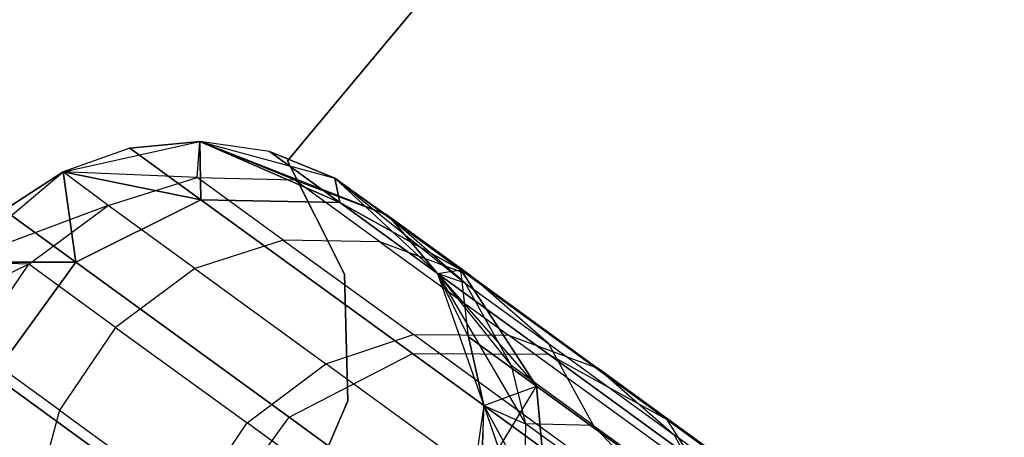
# Model space of a CAD drawing. Extents: x 0.3 to 7.1, y -3.38 to 3.38.
# Tile 115 of 256: x 0.97 to 1.3, y 1.94 to 2.08. Entities that reach past the tile are written whole.
import ezdxf

# ---------------------------------------------------------------- set-up
doc = ezdxf.new("R2010")
doc.units = 0
doc.header["$LTSCALE"] = 2.54
doc.layers.get('0').update_dxf_attribs({"linetype": 'CONTINUOUS'})

# ---------------------------------------------------------------- blocks, each defined once
blk = doc.blocks.new('SINGLES_B_BB_STL')
at = {"color": 0}
for p, q in [((1.21993, 2.22632, 1.7), (1.05896, 2.03307, 1.7)), ((1.05896, 2.03307, 1.9), (1.21993, 2.22632, 1.9)), ((1.05896, 2.03307, 1.9), (1.21993, 2.22632, 1.9)), ((1.21993, 2.22632, 1.7), (1.05896, 2.03307, 1.7)), ((0.98222, 2.02933, 1.7), (1.02896, 2.03966, 1.7)), ((0.98222, 2.02933, 39.09119), (1.02896, 2.03966, 39.09119)), ((0.98222, 2.02933, 1.7), (1.02896, 2.03966, 1.7)), ((0.98222, 2.02933, 11.29242), (1.02896, 2.03966, 1.7)), ((0.98222, 2.02933, 11.29242), (1.02896, 2.03966, 1.7)), ((0.98222, 2.02933, 39.09119), (1.02896, 2.03966, 39.09119)), ((1.02896, 2.03966, 16.96885), (1.00496, 2.03734, 16.96885)), ((1.00496, 2.03734, 16.96885), (1.02896, 2.03966, 39.09119)), ((1.00496, 2.03734, 16.96885), (1.02896, 2.03966, 39.09119)), ((1.02896, 2.03966, 16.96885), (1.00496, 2.03734, 16.96885)), ((1.02896, 2.03966, 11.29242), (1.00496, 2.03734, 11.29242)), ((1.00496, 2.03734, 11.29242), (1.02896, 2.03966, 1.7)), ((1.00496, 2.03734, 11.29242), (1.02896, 2.03966, 1.7)), ((1.02896, 2.03966, 11.29242), (1.00496, 2.03734, 11.29242)), ((1.02803, 2.02733, 39.42144), (1.02896, 2.03966, 39.09119)), ((1.02803, 2.02733, 39.42144), (1.02896, 2.03966, 39.09119)), ((1.02896, 2.03966, 1.7), (1.07514, 2.02709, 1.7)), ((1.05281, 2.03618, 16.96885), (1.02896, 2.03966, 39.09119)), ((1.02896, 2.03966, 39.09119), (1.07514, 2.02709, 39.09119)), ((1.05281, 2.03618, 16.96885), (1.02896, 2.03966, 16.96885)), ((1.02896, 2.03966, 16.96885), (1.02896, 2.03966, 39.09119)), ((1.05281, 2.03618, 16.96885), (1.02896, 2.03966, 39.09119)), ((1.02896, 2.03966, 16.96885), (1.02896, 2.03966, 39.09119)), ((1.02896, 2.03966, 16.96885), (1.02925, 2.01969, 16.54461)), ((1.02896, 2.03966, 16.96885), (1.02925, 2.01969, 16.54461)), ((1.02896, 2.03966, 16.96885), (1.07678, 2.01876, 16.55016)), ((1.05281, 2.03618, 16.96885), (1.02896, 2.03966, 16.96885)), ((1.02896, 2.03966, 16.96885), (1.07678, 2.01876, 16.55016)), ((1.02925, 2.01969, 11.71666), (1.02896, 2.03966, 11.29242)), ((1.02925, 2.01969, 11.71666), (1.02896, 2.03966, 11.29242)), ((1.07678, 2.01876, 11.71111), (1.02896, 2.03966, 11.29242)), ((1.07678, 2.01876, 11.71111), (1.02896, 2.03966, 11.29242)), ((1.05281, 2.03618, 11.29242), (1.02896, 2.03966, 11.29242)), ((1.02896, 2.03966, 11.29242), (1.02896, 2.03966, 1.7)), ((1.02896, 2.03966, 11.29242), (1.02896, 2.03966, 1.7)), ((1.02896, 2.03966, 11.29242), (1.07514, 2.02709, 1.7)), ((1.02896, 2.03966, 1.7), (1.07514, 2.02709, 1.7)), ((1.02896, 2.03966, 11.29242), (1.07514, 2.02709, 1.7)), ((1.05281, 2.03618, 11.29242), (1.02896, 2.03966, 11.29242)), ((1.06134, 2.02656, 39.41823), (1.02896, 2.03966, 39.09119)), ((1.06134, 2.02656, 39.41823), (1.02896, 2.03966, 39.09119)), ((1.09265, 2.01471, 39.41445), (1.02896, 2.03966, 39.09119)), ((1.02896, 2.03966, 39.09119), (1.07514, 2.02709, 39.09119)), ((1.09265, 2.01471, 39.41445), (1.02896, 2.03966, 39.09119)), ((1.00496, 2.03734, 16.96885), (0.98222, 2.02933, 39.09119)), ((1.00496, 2.03734, 16.96885), (0.98222, 2.02933, 16.96885)), ((1.00496, 2.03734, 16.96885), (0.98222, 2.02933, 39.09119)), ((1.00496, 2.03734, 16.96885), (0.98222, 2.02933, 16.96885)), ((1.00496, 2.03734, 11.29242), (0.98222, 2.02933, 11.29242)), ((1.00496, 2.03734, 11.29242), (0.98222, 2.02933, 11.29242)), ((1.00496, 2.03734, 16.96885), (1.02925, 2.01969, 16.54461)), ((1.00496, 2.03734, 16.96885), (1.02925, 2.01969, 16.54461)), ((1.02925, 2.01969, 11.71666), (1.00496, 2.03734, 11.29242)), ((1.02925, 2.01969, 11.71666), (1.00496, 2.03734, 11.29242)), ((1.07514, 2.02709, 16.96885), (1.05281, 2.03618, 16.96885)), ((1.05281, 2.03618, 16.96885), (1.07514, 2.02709, 39.09119)), ((1.05281, 2.03618, 16.96885), (1.07514, 2.02709, 39.09119)), ((1.05281, 2.03618, 16.96885), (1.07678, 2.01876, 16.55016)), ((1.05281, 2.03618, 16.96885), (1.07678, 2.01876, 16.55016)), ((1.07514, 2.02709, 16.96885), (1.05281, 2.03618, 16.96885)), ((1.07678, 2.01876, 11.71111), (1.05281, 2.03618, 11.29242)), ((1.07678, 2.01876, 11.71111), (1.05281, 2.03618, 11.29242)), ((1.07514, 2.02709, 11.29242), (1.05281, 2.03618, 11.29242)), ((1.05281, 2.03618, 11.29242), (1.07514, 2.02709, 1.7)), ((1.05281, 2.03618, 11.29242), (1.07514, 2.02709, 1.7)), ((1.07514, 2.02709, 11.29242), (1.05281, 2.03618, 11.29242)), ((1.05896, 2.03307, 1.7), (1.05896, 2.03307, 1.9)), ((1.05896, 2.03307, 1.9), (1.07841, 1.99431, 1.9)), ((1.07841, 1.99431, 1.7), (1.05896, 2.03307, 1.7)), ((1.05896, 2.03307, 1.7), (1.05896, 2.03307, 1.9)), ((1.07841, 1.99431, 1.7), (1.05896, 2.03307, 1.7)), ((1.05896, 2.03307, 1.9), (1.07841, 1.99431, 1.9)), ((0.94564, 1.99847, 1.7), (0.98222, 2.02933, 1.7)), ((0.94564, 1.99847, 39.09119), (0.98222, 2.02933, 39.09119)), ((0.94564, 1.99847, 11.29242), (0.98222, 2.02933, 1.7)), ((0.94564, 1.99847, 1.7), (0.98222, 2.02933, 1.7)), ((0.94564, 1.99847, 11.29242), (0.98222, 2.02933, 1.7)), ((0.94564, 1.99847, 39.09119), (0.98222, 2.02933, 39.09119)), ((0.98222, 2.02933, 16.96885), (0.96206, 2.01612, 16.96885)), ((0.96206, 2.01612, 16.96885), (0.98222, 2.02933, 39.09119)), ((0.96206, 2.01612, 16.96885), (0.98222, 2.02933, 39.09119)), ((0.98222, 2.02933, 16.96885), (0.96206, 2.01612, 16.96885)), ((0.98222, 2.02933, 11.29242), (0.96206, 2.01612, 11.29242)), ((0.96206, 2.01612, 11.29242), (0.98222, 2.02933, 1.7)), ((0.96206, 2.01612, 11.29242), (0.98222, 2.02933, 1.7)), ((0.98222, 2.02933, 11.29242), (0.96206, 2.01612, 11.29242)), ((0.98222, 2.02933, 16.96885), (0.98222, 2.02933, 39.09119)), ((0.98222, 2.02933, 16.96885), (0.98222, 2.02933, 39.09119)), ((0.98222, 2.02933, 16.96885), (0.98653, 1.99835, 16.54148)), ((0.98222, 2.02933, 16.96885), (0.98653, 1.99835, 16.54148)), ((0.98222, 2.02933, 16.96885), (1.02925, 2.01969, 16.54461)), ((0.98222, 2.02933, 16.96885), (1.02925, 2.01969, 16.54461)), ((0.98653, 1.99835, 11.71979), (0.98222, 2.02933, 11.29242)), ((0.98653, 1.99835, 11.71979), (0.98222, 2.02933, 11.29242)), ((1.02925, 2.01969, 11.71666), (0.98222, 2.02933, 11.29242)), ((1.02925, 2.01969, 11.71666), (0.98222, 2.02933, 11.29242)), ((0.98222, 2.02933, 1.7), (0.98222, 2.02933, 11.29242)), ((0.98222, 2.02933, 1.7), (0.98222, 2.02933, 11.29242)), ((0.99761, 2.01773, 39.42366), (0.98222, 2.02933, 39.09119)), ((0.99761, 2.01773, 39.42366), (0.98222, 2.02933, 39.09119)), ((1.02803, 2.02733, 39.42144), (0.98222, 2.02933, 39.09119)), ((1.02803, 2.02733, 39.42144), (0.98222, 2.02933, 39.09119)), ((0.99761, 2.01773, 39.42366), (1.02803, 2.02733, 39.42144)), ((0.99761, 2.01773, 39.42366), (1.02803, 2.02733, 39.42144)), ((1.02803, 2.02733, 39.42144), (1.06134, 2.02656, 39.41823)), ((1.05749, 2.00593, 39.65088), (1.02803, 2.02733, 39.42144)), ((1.02803, 2.02733, 39.42144), (1.06134, 2.02656, 39.41823)), ((1.05749, 2.00593, 39.65088), (1.02803, 2.02733, 39.42144)), ((1.06134, 2.02656, 39.41823), (1.09265, 2.01471, 39.41445)), ((1.09051, 2.00537, 39.64544), (1.06134, 2.02656, 39.41823)), ((1.06134, 2.02656, 39.41823), (1.09265, 2.01471, 39.41445)), ((1.09051, 2.00537, 39.64544), (1.06134, 2.02656, 39.41823)), ((1.07514, 2.02709, 1.7), (1.11019, 1.99449, 1.7)), ((1.09464, 2.01292, 16.96885), (1.07514, 2.02709, 39.09119)), ((1.07514, 2.02709, 39.09119), (1.11019, 1.99449, 39.09119)), ((1.09464, 2.01292, 16.96885), (1.07514, 2.02709, 39.09119)), ((1.07514, 2.02709, 16.96885), (1.11823, 1.99578, 16.55685)), ((1.07514, 2.02709, 16.96885), (1.07514, 2.02709, 39.09119)), ((1.07514, 2.02709, 16.96885), (1.07514, 2.02709, 39.09119)), ((1.07514, 2.02709, 16.96885), (1.07678, 2.01876, 16.55016)), ((1.07514, 2.02709, 16.96885), (1.07678, 2.01876, 16.55016)), ((1.07514, 2.02709, 16.96885), (1.11823, 1.99578, 16.55685)), ((1.07678, 2.01876, 11.71111), (1.07514, 2.02709, 11.29242)), ((1.07678, 2.01876, 11.71111), (1.07514, 2.02709, 11.29242)), ((1.11823, 1.99578, 11.70442), (1.07514, 2.02709, 11.29242)), ((1.07514, 2.02709, 11.29242), (1.11019, 1.99449, 1.7)), ((1.11823, 1.99578, 11.70442), (1.07514, 2.02709, 11.29242)), ((1.07514, 2.02709, 1.7), (1.11019, 1.99449, 1.7)), ((1.07514, 2.02709, 1.7), (1.07514, 2.02709, 11.29242)), ((1.07514, 2.02709, 11.29242), (1.11019, 1.99449, 1.7)), ((1.07514, 2.02709, 1.7), (1.07514, 2.02709, 11.29242)), ((1.07514, 2.02709, 39.09119), (1.11019, 1.99449, 39.09119)), ((1.07514, 2.02709, 39.09119), (1.1197, 1.99122, 39.41028)), ((1.07514, 2.02709, 39.09119), (1.1197, 1.99122, 39.41028)), ((1.07514, 2.02709, 39.09119), (1.09265, 2.01471, 39.41445)), ((1.07514, 2.02709, 39.09119), (1.09265, 2.01471, 39.41445)), ((0.99761, 2.01773, 39.42366), (0.94564, 1.99847, 39.09119)), ((0.99761, 2.01773, 39.42366), (0.94564, 1.99847, 39.09119)), ((0.97039, 1.99767, 39.42486), (0.99761, 2.01773, 39.42366)), ((0.97039, 1.99767, 39.42486), (0.99761, 2.01773, 39.42366)), ((1.02925, 2.01969, 16.54461), (0.98653, 1.99835, 16.54148)), ((1.02925, 2.01969, 16.54461), (0.98653, 1.99835, 16.54148)), ((0.98653, 1.99835, 11.71979), (1.02925, 2.01969, 11.71666)), ((0.98653, 1.99835, 11.71979), (1.02925, 2.01969, 11.71666)), ((1.02726, 1.99619, 39.65464), (0.99761, 2.01773, 39.42366)), ((1.02726, 1.99619, 39.65464), (0.99761, 2.01773, 39.42366)), ((1.07678, 2.01876, 16.55016), (1.02925, 2.01969, 16.54461)), ((1.02925, 2.01969, 16.54461), (1.10163, 1.9671, 16.12883)), ((1.02925, 2.01969, 16.54461), (1.10163, 1.9671, 16.12883)), ((1.07678, 2.01876, 16.55016), (1.02925, 2.01969, 16.54461)), ((1.02925, 2.01969, 11.71666), (1.07678, 2.01876, 11.71111)), ((1.10163, 1.9671, 12.13244), (1.02925, 2.01969, 11.71666)), ((1.10163, 1.9671, 12.13244), (1.02925, 2.01969, 11.71666)), ((1.02925, 2.01969, 11.71666), (1.07678, 2.01876, 11.71111)), ((1.11823, 1.99578, 16.55685), (1.07678, 2.01876, 16.55016)), ((1.07678, 2.01876, 16.55016), (1.14822, 1.96686, 16.13981)), ((1.07678, 2.01876, 16.55016), (1.14822, 1.96686, 16.13981)), ((1.11823, 1.99578, 16.55685), (1.07678, 2.01876, 16.55016)), ((1.07678, 2.01876, 11.71111), (1.11823, 1.99578, 11.70442)), ((1.14822, 1.96686, 12.12146), (1.07678, 2.01876, 11.71111)), ((1.14822, 1.96686, 12.12146), (1.07678, 2.01876, 11.71111)), ((1.07678, 2.01876, 11.71111), (1.11823, 1.99578, 11.70442)), ((0.96206, 2.01612, 16.96885), (0.98653, 1.99835, 16.54148)), ((0.96206, 2.01612, 16.96885), (0.98653, 1.99835, 16.54148)), ((0.98653, 1.99835, 11.71979), (0.96206, 2.01612, 11.29242)), ((0.98653, 1.99835, 11.71979), (0.96206, 2.01612, 11.29242)), ((1.12148, 1.99376, 39.63904), (1.09265, 2.01471, 39.41445)), ((1.1197, 1.99122, 39.41028), (1.09265, 2.01471, 39.41445)), ((1.12148, 1.99376, 39.63904), (1.09265, 2.01471, 39.41445)), ((1.1197, 1.99122, 39.41028), (1.09265, 2.01471, 39.41445)), ((1.11019, 1.99449, 16.96885), (1.09464, 2.01292, 16.96885)), ((1.09464, 2.01292, 16.96885), (1.11019, 1.99449, 39.09119)), ((1.09464, 2.01292, 16.96885), (1.11019, 1.99449, 39.09119)), ((1.09464, 2.01292, 16.96885), (1.11823, 1.99578, 16.55685)), ((1.09464, 2.01292, 16.96885), (1.11823, 1.99578, 16.55685)), ((1.11019, 1.99449, 16.96885), (1.09464, 2.01292, 16.96885)), ((1.11823, 1.99578, 11.70442), (1.09464, 2.01292, 11.29242)), ((1.09464, 2.01292, 11.29242), (1.11019, 1.99449, 1.7)), ((1.11019, 1.99449, 11.29242), (1.09464, 2.01292, 11.29242)), ((1.11823, 1.99578, 11.70442), (1.09464, 2.01292, 11.29242)), ((1.09464, 2.01292, 11.29242), (1.11019, 1.99449, 1.7)), ((1.11019, 1.99449, 11.29242), (1.09464, 2.01292, 11.29242)), ((1.05749, 2.00593, 39.65088), (1.02726, 1.99619, 39.65464)), ((1.05749, 2.00593, 39.65088), (1.02726, 1.99619, 39.65464)), ((1.09051, 2.00537, 39.64544), (1.05749, 2.00593, 39.65088)), ((1.05749, 2.00593, 39.65088), (1.10197, 1.97361, 39.87658)), ((1.05749, 2.00593, 39.65088), (1.10197, 1.97361, 39.87658)), ((1.09051, 2.00537, 39.64544), (1.05749, 2.00593, 39.65088)), ((1.12148, 1.99376, 39.63904), (1.09051, 2.00537, 39.64544)), ((1.09051, 2.00537, 39.64544), (1.13456, 1.97336, 39.86895)), ((1.09051, 2.00537, 39.64544), (1.13456, 1.97336, 39.86895)), ((1.12148, 1.99376, 39.63904), (1.09051, 2.00537, 39.64544)), ((0.97039, 1.99767, 39.42486), (0.93538, 1.9808, 39.09119)), ((0.97039, 1.99767, 39.42486), (0.93538, 1.9808, 39.09119)), ((0.94564, 1.99847, 16.96885), (0.98653, 1.99835, 16.54148)), ((0.94564, 1.99847, 16.96885), (0.98653, 1.99835, 16.54148)), ((0.98653, 1.99835, 11.71979), (0.94564, 1.99847, 11.29242)), ((0.98653, 1.99835, 11.71979), (0.94564, 1.99847, 11.29242)), ((0.97039, 1.99767, 39.42486), (0.94564, 1.99847, 39.09119)), ((0.97039, 1.99767, 39.42486), (0.94564, 1.99847, 39.09119)), ((0.95117, 1.96934, 39.42473), (0.97039, 1.99767, 39.42486)), ((0.95117, 1.96934, 39.42473), (0.97039, 1.99767, 39.42486)), ((0.98653, 1.99835, 16.54148), (0.95839, 1.95962, 16.54148)), ((0.98653, 1.99835, 16.54148), (0.95839, 1.95962, 16.54148)), ((0.95839, 1.95962, 11.71979), (0.98653, 1.99835, 11.71979)), ((0.95839, 1.95962, 11.71979), (0.98653, 1.99835, 11.71979)), ((1.00014, 1.97605, 39.65667), (0.97039, 1.99767, 39.42486)), ((1.00014, 1.97605, 39.65667), (0.97039, 1.99767, 39.42486)), ((0.98653, 1.99835, 16.54148), (1.05944, 1.94537, 16.12262)), ((0.98653, 1.99835, 16.54148), (1.05944, 1.94537, 16.12262)), ((1.05944, 1.94537, 12.13865), (0.98653, 1.99835, 11.71979)), ((1.05944, 1.94537, 12.13865), (0.98653, 1.99835, 11.71979)), ((1.02726, 1.99619, 39.65464), (1.00014, 1.97605, 39.65667)), ((1.02726, 1.99619, 39.65464), (1.00014, 1.97605, 39.65667)), ((1.02726, 1.99619, 39.65464), (1.07205, 1.96365, 39.88186)), ((1.02726, 1.99619, 39.65464), (1.07205, 1.96365, 39.88186)), ((1.07841, 1.99431, 1.9), (1.07961, 1.95097, 1.9)), ((1.07961, 1.95097, 1.7), (1.07841, 1.99431, 1.7)), ((1.07841, 1.99431, 1.7), (1.07841, 1.99431, 1.9)), ((1.07841, 1.99431, 1.7), (1.07841, 1.99431, 1.9)), ((1.07961, 1.95097, 1.7), (1.07841, 1.99431, 1.7)), ((1.07841, 1.99431, 1.9), (1.07961, 1.95097, 1.9)), ((1.11019, 1.99449, 16.96885), (1.11823, 1.99578, 16.55685)), ((1.11019, 1.99449, 16.96885), (1.11823, 1.99578, 16.55685)), ((1.11019, 1.99449, 11.29242), (1.11823, 1.99578, 11.70442)), ((1.11019, 1.99449, 11.29242), (1.11823, 1.99578, 11.70442)), ((1.11019, 1.99449, 1.7), (1.12608, 1.94934, 1.7)), ((1.12087, 1.97288, 16.96885), (1.11019, 1.99449, 39.09119)), ((1.11019, 1.99449, 39.09119), (1.12608, 1.94934, 39.09119)), ((1.12087, 1.97288, 16.96885), (1.11019, 1.99449, 16.96885)), ((1.11019, 1.99449, 16.96885), (1.11019, 1.99449, 39.09119)), ((1.12087, 1.97288, 16.96885), (1.11019, 1.99449, 39.09119)), ((1.11019, 1.99449, 16.96885), (1.11019, 1.99449, 39.09119)), ((1.11019, 1.99449, 16.96885), (1.1441, 1.95601, 16.56315)), ((1.12087, 1.97288, 16.96885), (1.11019, 1.99449, 16.96885)), ((1.11019, 1.99449, 16.96885), (1.1441, 1.95601, 16.56315)), ((1.12087, 1.97288, 11.29242), (1.11019, 1.99449, 11.29242)), ((1.11019, 1.99449, 11.29242), (1.11019, 1.99449, 1.7)), ((1.11019, 1.99449, 11.29242), (1.11019, 1.99449, 1.7)), ((1.11019, 1.99449, 11.29242), (1.12608, 1.94934, 1.7)), ((1.11019, 1.99449, 1.7), (1.12608, 1.94934, 1.7)), ((1.11019, 1.99449, 11.29242), (1.12608, 1.94934, 1.7)), ((1.12087, 1.97288, 11.29242), (1.11019, 1.99449, 11.29242)), ((1.1197, 1.99122, 39.41028), (1.11019, 1.99449, 39.09119)), ((1.11019, 1.99449, 39.09119), (1.12608, 1.94934, 39.09119)), ((1.11019, 1.99449, 39.09119), (1.14038, 1.94312, 39.40501)), ((1.11019, 1.99449, 39.09119), (1.14038, 1.94312, 39.40501)), ((1.11019, 1.99449, 39.09119), (1.13546, 1.963, 39.40684)), ((1.1197, 1.99122, 39.41028), (1.11019, 1.99449, 39.09119)), ((1.11019, 1.99449, 39.09119), (1.13546, 1.963, 39.40684)), ((1.1441, 1.95601, 16.56315), (1.11823, 1.99578, 16.55685)), ((1.11823, 1.99578, 16.55685), (1.18852, 1.94471, 16.15306)), ((1.11823, 1.99578, 16.55685), (1.18852, 1.94471, 16.15306)), ((1.1441, 1.95601, 16.56315), (1.11823, 1.99578, 16.55685)), ((1.12087, 1.97288, 11.29242), (1.11823, 1.99578, 11.70442)), ((1.11823, 1.99578, 11.70442), (1.1441, 1.95601, 11.69812)), ((1.12087, 1.97288, 11.29242), (1.11823, 1.99578, 11.70442)), ((1.18852, 1.94471, 12.10821), (1.11823, 1.99578, 11.70442)), ((1.18852, 1.94471, 12.10821), (1.11823, 1.99578, 11.70442)), ((1.11823, 1.99578, 11.70442), (1.1441, 1.95601, 11.69812)), ((1.1197, 1.99122, 39.41028), (1.13546, 1.963, 39.40684)), ((1.1197, 1.99122, 39.41028), (1.13546, 1.963, 39.40684)), ((1.1197, 1.99122, 39.41028), (1.14816, 1.97054, 39.63196)), ((1.1197, 1.99122, 39.41028), (1.14816, 1.97054, 39.63196)), ((1.14816, 1.97054, 39.63196), (1.12148, 1.99376, 39.63904)), ((1.12148, 1.99376, 39.63904), (1.16503, 1.96212, 39.85996)), ((1.12148, 1.99376, 39.63904), (1.16503, 1.96212, 39.85996)), ((1.14816, 1.97054, 39.63196), (1.12148, 1.99376, 39.63904)), ((1.00014, 1.97605, 39.65667), (0.98092, 1.94772, 39.65645)), ((1.00014, 1.97605, 39.65667), (0.98092, 1.94772, 39.65645)), ((1.00014, 1.97605, 39.65667), (1.04509, 1.9434, 39.8847)), ((1.00014, 1.97605, 39.65667), (1.04509, 1.9434, 39.8847)), ((1.07205, 1.96365, 39.88186), (1.10197, 1.97361, 39.87658)), ((1.07205, 1.96365, 39.88186), (1.10197, 1.97361, 39.87658)), ((1.10197, 1.97361, 39.87658), (1.13456, 1.97336, 39.86895)), ((1.16135, 1.93047, 40.09725), (1.10197, 1.97361, 39.87658)), ((1.10197, 1.97361, 39.87658), (1.13456, 1.97336, 39.86895)), ((1.16135, 1.93047, 40.09725), (1.10197, 1.97361, 39.87658)), ((1.12608, 1.94934, 16.96885), (1.12087, 1.97288, 16.96885)), ((1.12087, 1.97288, 16.96885), (1.12608, 1.94934, 39.09119)), ((1.12087, 1.97288, 16.96885), (1.12608, 1.94934, 39.09119)), ((1.12087, 1.97288, 16.96885), (1.1441, 1.95601, 16.56315)), ((1.12087, 1.97288, 16.96885), (1.1441, 1.95601, 16.56315)), ((1.12608, 1.94934, 16.96885), (1.12087, 1.97288, 16.96885)), ((1.1441, 1.95601, 11.69812), (1.12087, 1.97288, 11.29242)), ((1.12608, 1.94934, 11.29242), (1.12087, 1.97288, 11.29242)), ((1.1441, 1.95601, 11.69812), (1.12087, 1.97288, 11.29242)), ((1.12087, 1.97288, 11.29242), (1.12608, 1.94934, 1.7)), ((1.12087, 1.97288, 11.29242), (1.12608, 1.94934, 1.7)), ((1.12608, 1.94934, 11.29242), (1.12087, 1.97288, 11.29242)), ((1.13456, 1.97336, 39.86895), (1.16503, 1.96212, 39.85996)), ((1.19336, 1.93064, 40.08749), (1.13456, 1.97336, 39.86895)), ((1.13456, 1.97336, 39.86895), (1.16503, 1.96212, 39.85996)), ((1.19336, 1.93064, 40.08749), (1.13456, 1.97336, 39.86895)), ((1.16362, 1.94254, 39.62614), (1.14816, 1.97054, 39.63196)), ((1.14816, 1.97054, 39.63196), (1.19114, 1.93932, 39.85003)), ((1.14816, 1.97054, 39.63196), (1.19114, 1.93932, 39.85003)), ((1.16362, 1.94254, 39.62614), (1.14816, 1.97054, 39.63196)), ((0.98092, 1.94772, 39.65645), (0.95117, 1.96934, 39.42473)), ((0.98092, 1.94772, 39.65645), (0.95117, 1.96934, 39.42473)), ((1.05944, 1.94537, 16.12262), (1.10163, 1.9671, 16.12883)), ((1.05944, 1.94537, 16.12262), (1.10163, 1.9671, 16.12883)), ((1.05944, 1.94537, 12.13865), (1.10163, 1.9671, 12.13244)), ((1.05944, 1.94537, 12.13865), (1.10163, 1.9671, 12.13244)), ((1.10163, 1.9671, 16.12883), (1.22066, 1.88062, 15.72978)), ((1.10163, 1.9671, 16.12883), (1.22066, 1.88062, 15.72978)), ((1.10163, 1.9671, 16.12883), (1.14822, 1.96686, 16.13981)), ((1.10163, 1.9671, 16.12883), (1.14822, 1.96686, 16.13981)), ((1.10163, 1.9671, 12.13244), (1.14822, 1.96686, 12.12146)), ((1.22066, 1.88062, 12.53148), (1.10163, 1.9671, 12.13244)), ((1.22066, 1.88062, 12.53148), (1.10163, 1.9671, 12.13244)), ((1.10163, 1.9671, 12.13244), (1.14822, 1.96686, 12.12146)), ((1.04509, 1.9434, 39.8847), (1.07205, 1.96365, 39.88186)), ((1.04509, 1.9434, 39.8847), (1.07205, 1.96365, 39.88186)), ((1.13182, 1.92022, 40.10402), (1.07205, 1.96365, 39.88186)), ((1.13182, 1.92022, 40.10402), (1.07205, 1.96365, 39.88186)), ((1.14822, 1.96686, 16.13981), (1.26569, 1.88151, 15.74599)), ((1.14822, 1.96686, 16.13981), (1.26569, 1.88151, 15.74599)), ((1.14822, 1.96686, 16.13981), (1.18852, 1.94471, 16.15306)), ((1.14822, 1.96686, 16.13981), (1.18852, 1.94471, 16.15306)), ((1.14822, 1.96686, 12.12146), (1.18852, 1.94471, 12.10821)), ((1.26569, 1.88151, 12.51528), (1.14822, 1.96686, 12.12146)), ((1.26569, 1.88151, 12.51528), (1.14822, 1.96686, 12.12146)), ((1.14822, 1.96686, 12.12146), (1.18852, 1.94471, 12.10821)), ((1.13546, 1.963, 39.40684), (1.14038, 1.94312, 39.40501)), ((1.16362, 1.94254, 39.62614), (1.13546, 1.963, 39.40684)), ((1.16362, 1.94254, 39.62614), (1.13546, 1.963, 39.40684)), ((1.13546, 1.963, 39.40684), (1.14038, 1.94312, 39.40501)), ((1.16503, 1.96212, 39.85996), (1.19114, 1.93932, 39.85003)), ((1.22315, 1.9199, 40.07597), (1.16503, 1.96212, 39.85996)), ((1.16503, 1.96212, 39.85996), (1.19114, 1.93932, 39.85003)), ((1.22315, 1.9199, 40.07597), (1.16503, 1.96212, 39.85996)), ((0.95839, 1.95962, 16.54148), (1.03131, 1.90665, 16.12262)), ((0.95839, 1.95962, 16.54148), (1.03131, 1.90665, 16.12262)), ((1.03131, 1.90665, 12.13865), (0.95839, 1.95962, 11.71979)), ((1.03131, 1.90665, 12.13865), (0.95839, 1.95962, 11.71979)), ((1.12549, 1.92524, 11.29242), (1.1441, 1.95601, 11.69812)), ((1.12549, 1.92524, 11.29242), (1.1441, 1.95601, 11.69812)), ((1.12608, 1.94934, 16.96885), (1.1441, 1.95601, 16.56315)), ((1.12608, 1.94934, 16.96885), (1.1441, 1.95601, 16.56315)), ((1.12608, 1.94934, 11.29242), (1.1441, 1.95601, 11.69812)), ((1.12608, 1.94934, 11.29242), (1.1441, 1.95601, 11.69812)), ((1.1441, 1.95601, 16.56315), (1.21332, 1.90572, 16.16554)), ((1.1441, 1.95601, 16.56315), (1.21332, 1.90572, 16.16554)), ((1.1441, 1.95601, 16.56315), (1.14846, 1.90855, 16.56762)), ((1.1441, 1.95601, 16.56315), (1.14846, 1.90855, 16.56762)), ((1.21332, 1.90572, 12.09573), (1.1441, 1.95601, 11.69812)), ((1.21332, 1.90572, 12.09573), (1.1441, 1.95601, 11.69812)), ((1.14846, 1.90855, 11.69365), (1.1441, 1.95601, 11.69812)), ((1.14846, 1.90855, 11.69365), (1.1441, 1.95601, 11.69812)), ((1.07961, 1.95097, 1.9), (1.06236, 1.91119, 1.9)), ((1.06236, 1.91119, 1.7), (1.07961, 1.95097, 1.7)), ((1.06236, 1.91119, 1.7), (1.07961, 1.95097, 1.7)), ((1.07961, 1.95097, 1.9), (1.06236, 1.91119, 1.9)), ((1.07961, 1.95097, 1.7), (1.07961, 1.95097, 1.9)), ((1.07961, 1.95097, 1.7), (1.07961, 1.95097, 1.9)), ((0.98092, 1.94772, 39.65645), (0.97232, 1.91609, 39.65411)), ((0.98092, 1.94772, 39.65645), (0.97232, 1.91609, 39.65411)), ((0.98092, 1.94772, 39.65645), (1.02584, 1.91508, 39.8844)), ((0.98092, 1.94772, 39.65645), (1.02584, 1.91508, 39.8844)), ((1.12608, 1.94934, 1.7), (1.11916, 1.90198, 1.7)), ((1.12608, 1.94934, 1.7), (1.11916, 1.90198, 1.7)), ((1.12608, 1.94934, 11.29242), (1.11916, 1.90198, 1.7)), ((1.12608, 1.94934, 11.29242), (1.11916, 1.90198, 1.7)), ((1.12608, 1.94934, 39.09119), (1.12481, 1.92115, 39.09119)), ((1.12608, 1.94934, 39.09119), (1.12481, 1.92115, 39.09119)), ((1.12549, 1.92524, 16.96885), (1.12608, 1.94934, 39.09119)), ((1.12549, 1.92524, 16.96885), (1.12608, 1.94934, 16.96885)), ((1.12549, 1.92524, 16.96885), (1.12608, 1.94934, 39.09119)), ((1.12549, 1.92524, 16.96885), (1.12608, 1.94934, 16.96885)), ((1.12549, 1.92524, 11.29242), (1.12608, 1.94934, 11.29242)), ((1.12549, 1.92524, 11.29242), (1.12608, 1.94934, 11.29242)), ((1.12608, 1.94934, 16.96885), (1.12608, 1.94934, 39.09119)), ((1.12608, 1.94934, 16.96885), (1.12608, 1.94934, 39.09119)), ((1.12608, 1.94934, 16.96885), (1.14846, 1.90855, 16.56762)), ((1.12608, 1.94934, 16.96885), (1.14846, 1.90855, 16.56762)), ((1.12608, 1.94934, 1.7), (1.12608, 1.94934, 11.29242)), ((1.12608, 1.94934, 1.7), (1.12608, 1.94934, 11.29242)), ((1.12608, 1.94934, 39.09119), (1.13956, 1.91044, 39.40284)), ((1.12608, 1.94934, 39.09119), (1.13956, 1.91044, 39.40284)), ((1.12608, 1.94934, 39.09119), (1.14038, 1.94312, 39.40501)), ((1.12608, 1.94934, 39.09119), (1.14038, 1.94312, 39.40501)), ((1.02584, 1.91508, 39.8844), (1.04509, 1.9434, 39.8847)), ((1.02584, 1.91508, 39.8844), (1.04509, 1.9434, 39.8847)), ((1.03131, 1.90665, 16.12262), (1.05944, 1.94537, 16.12262)), ((1.03131, 1.90665, 16.12262), (1.05944, 1.94537, 16.12262)), ((1.03131, 1.90665, 12.13865), (1.05944, 1.94537, 12.13865)), ((1.03131, 1.90665, 12.13865), (1.05944, 1.94537, 12.13865)), ((1.10508, 1.89981, 40.10767), (1.04509, 1.9434, 39.8847)), ((1.10508, 1.89981, 40.10767), (1.04509, 1.9434, 39.8847)), ((1.05944, 1.94537, 16.12262), (1.17935, 1.85825, 15.72064)), ((1.05944, 1.94537, 16.12262), (1.17935, 1.85825, 15.72064)), ((1.17935, 1.85825, 12.54063), (1.05944, 1.94537, 12.13865)), ((1.17935, 1.85825, 12.54063), (1.05944, 1.94537, 12.13865)), ((1.18852, 1.94471, 16.15306), (1.30412, 1.86072, 15.76553)), ((1.18852, 1.94471, 16.15306), (1.30412, 1.86072, 15.76553)), ((1.18852, 1.94471, 16.15306), (1.21332, 1.90572, 16.16554)), ((1.18852, 1.94471, 16.15306), (1.21332, 1.90572, 16.16554)), ((1.18852, 1.94471, 12.10821), (1.21332, 1.90572, 12.09573)), ((1.30412, 1.86072, 12.49574), (1.18852, 1.94471, 12.10821)), ((1.30412, 1.86072, 12.49574), (1.18852, 1.94471, 12.10821)), ((1.18852, 1.94471, 12.10821), (1.21332, 1.90572, 12.09573)), ((1.14038, 1.94312, 39.40501), (1.13956, 1.91044, 39.40284)), ((1.14038, 1.94312, 39.40501), (1.13956, 1.91044, 39.40284)), ((1.16362, 1.94254, 39.62614), (1.14038, 1.94312, 39.40501)), ((1.21064, 1.89207, 39.83751), (1.14038, 1.94312, 39.40501)), ((1.16362, 1.94254, 39.62614), (1.14038, 1.94312, 39.40501)), ((1.21064, 1.89207, 39.83751), (1.14038, 1.94312, 39.40501)), ((1.16362, 1.94254, 39.62614), (1.20614, 1.91165, 39.84186)), ((1.16362, 1.94254, 39.62614), (1.21064, 1.89207, 39.83751)), ((1.16362, 1.94254, 39.62614), (1.21064, 1.89207, 39.83751)), ((1.16362, 1.94254, 39.62614), (1.20614, 1.91165, 39.84186)), ((1.19114, 1.93932, 39.85003), (1.20614, 1.91165, 39.84186)), ((1.24851, 1.89764, 40.06325), (1.19114, 1.93932, 39.85003)), ((1.19114, 1.93932, 39.85003), (1.20614, 1.91165, 39.84186)), ((1.24851, 1.89764, 40.06325), (1.19114, 1.93932, 39.85003))]:
    blk.add_line(p, q, dxfattribs=at)

msp = doc.modelspace()

# ---------------------------------------------------------------- block references
at = {"color": 0}
msp.add_blockref('SINGLES_B_BB_STL', (0, 0), dxfattribs=at)

doc.saveas('drawing.dxf')
